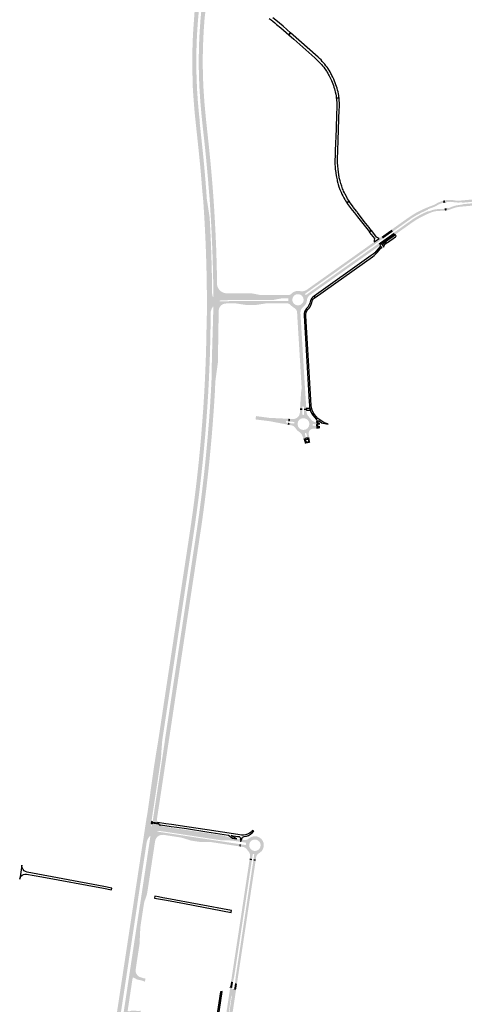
# Model space of a CAD drawing. Header units: metres. Extents: x 124582 to 143330, y 393481 to 406815.
# Tile 76 of 134: x 126009 to 126881, y 399050 to 400983. Entities that reach past the tile are written whole.
import ezdxf

# ---------------------------------------------------------------- set-up
doc = ezdxf.new("R2010")
doc.units = ezdxf.units.M
doc.header["$MEASUREMENT"] = 0
for name, color, linetype, lineweight in [('ir-ARC-asfalt-bestaande fietspaden-niet te inspecteren', 21, 'Continuous', 0), ('ir-ARC-asfalt-bestaande wegen-niet te inspecteren', 151, 'Continuous', 0), ('ir-ARC-asfalt-hoofdwegen-te inspecteren', 5, 'Continuous', 0)]:
    doc.layers.add(name, color=color, linetype=linetype, lineweight=lineweight)

msp = doc.modelspace()

# ---------------------------------------------------------------- hatches: boundary and pattern name
at = {"layer": 'ir-ARC-asfalt-hoofdwegen-te inspecteren', "linetype": 'Continuous', "lineweight": 13}
for points in [[(126369.66, 400619.523), (126368.791, 400630.706), (126366.958, 400650.111), (126365.304, 400670.904), (126363.334, 400693.618), (126361.234, 400714.896), (126359.083, 400735.768), (126356.888, 400756.529), (126354.418, 400779.353), (126352.036, 400803.009), (126350.384, 400823.705), (126348.759, 400846.271), (126347.698, 400885.137), (126347.652, 400903.423), (126347.921, 400924.43), (126348.602, 400945.585), (126349.563, 400963.247), (126351.101, 400984.676), (126352.752, 401007.341), (126352.794, 401008.544), (126353.134, 401011.439), (126361.623, 401010.413), (126361.282, 401007.472), (126360.661, 401002.119), (126358.993, 400984.193), (126357.433, 400963.104), (126356.485, 400945.082), (126355.762, 400924.157), (126355.498, 400903.61), (126355.599, 400885.261), (126356.135, 400864.714), (126357.145, 400843.615), (126358.361, 400824.993), (126360.172, 400804.01), (126362.28, 400783.118), (126362.538, 400780.443), (126362.175, 400780.392), (126366.742, 400737.996), (126369.115, 400715.081), (126370.94, 400695.92), (126373.144, 400670.599), (126374.672, 400652.058), (126376.104, 400631.142), (126377.797, 400620.057)], [(126382.304, 400620.353), (126381.567, 400631.876), (126380.273, 400646.319), (126378.25, 400671.579), (126374.836, 400709.372), (126373.039, 400727.436), (126370.862, 400747.692), (126368.916, 400765.366), (126366.959, 400783.524), (126365.051, 400803.098), (126363.399, 400822.128), (126361.58, 400850.043), (126360.853, 400868.334), (126360.355, 400888.227), (126360.293, 400906.969), (126360.662, 400927.361), (126361.299, 400945.295), (126362.468, 400965.6), (126363.771, 400983.951), (126365.924, 401006.886), (126366.278, 401009.85), (126374.468, 401008.86), (126374.126, 401005.85), (126374.005, 401004.641), (126371.686, 400984.774), (126370.275, 400964.735), (126369.284, 400947.434), (126368.976, 400939.108), (126368.51, 400926.535), (126368.358, 400918.803), (126368.137, 400907.579), (126368.233, 400888.461), (126368.657, 400868.802), (126369.525, 400848.749), (126371.247, 400822.45), (126372.723, 400805.825), (126374.764, 400784.857), (126378.683, 400748.351), (126380.745, 400728.944), (126382.608, 400710.403), (126384.337, 400691.608), (126386.079, 400672.042), (126387.969, 400648.552), (126389.282, 400630.563), (126389.919, 400620.853)], [(126876.851, 400623.59), (126876.742, 400624.382), (126875.35, 400624.261), (126869.15, 400623.929), (126862.952, 400624.311), (126860.305, 400624.708), (126854.142, 400625.346), (126847.947, 400625.239), (126847.121, 400625.135), (126847.225, 400624.345), (126843.715, 400623.728), (126842.892, 400628.156), (126843.415, 400628.27), (126844.379, 400628.464), (126845.381, 400628.636), (126846.508, 400628.807), (126850.834, 400629.057), (126854.842, 400629.006), (126857.837, 400628.854), (126860.804, 400628.42), (126862.794, 400628.088), (126864.018, 400627.912), (126865.252, 400627.786), (126870.272, 400627.667), (126875.285, 400627.955), (126878.456, 400628.252), (126881.043, 400628.476), (127000, 400639.742), (127072.275, 400646.562), (127074.114, 400646.81), (127075.033, 400646.936), (127075.429, 400642.346), (127073.246, 400642.13), (127000, 400635.233), (126886.848, 400624.509), (126884.868, 400624.34)], [(126846.546, 400608.634), (126845.741, 400613.057), (126847.691, 400613.438), (126849.256, 400613.816), (126849.495, 400613.033), (126851.591, 400613.608), (126854.278, 400614.648), (126858.837, 400616.461), (126864.074, 400618.064), (126868.728, 400618.862), (126873.414, 400619.442), (126877.212, 400619.805), (126877.132, 400620.596), (126885.153, 400621.362), (126886.781, 400621.495), (127000, 400632.239), (127073.493, 400639.167), (127075.685, 400639.378), (127076.07, 400634.914), (127075.09, 400634.815), (127072.755, 400634.583), (126883.744, 400616.715), (126872.071, 400615.603), (126869.086, 400615.241), (126863.444, 400614.1), (126857.999, 400612.232), (126854.274, 400610.721), (126853.345, 400610.372), (126852.409, 400610.046), (126851.223, 400609.675), (126850.091, 400609.394), (126847.048, 400608.717)], [(126376.171, 400447.655), (126376.149, 400451.405), (126375.512, 400489.464), (126375.013, 400508.383), (126374.422, 400526.467), (126373.694, 400545.375), (126372.815, 400564.346), (126371.854, 400583.392), (126370.754, 400602.366), (126369.66, 400619.523), (126377.797, 400620.057), (126381.096, 400598.464), (126381.577, 400594.984), (126381.824, 400591.479), (126383.039, 400568.184), (126384.118, 400544.902), (126384.988, 400520.708), (126385.728, 400496.182), (126386.223, 400471.603), (126386.54, 400447.699)], [(126388.881, 400447.709), (126388.587, 400471.668), (126388.056, 400495.391), (126387.305, 400521.165), (126386.402, 400544.691), (126385.299, 400569.302), (126384.149, 400591.487), (126382.304, 400620.353), (126389.919, 400620.853), (126390.723, 400608.611), (126392.048, 400585.585), (126393.305, 400561.407), (126394.361, 400538.045), (126395.132, 400514.24), (126395.763, 400490.386), (126396.103, 400466.191), (126395.85, 400466.153), (126396.065, 400462.808), (126397.033, 400447.744)], [(126741.094, 400567.139), (126738.489, 400570.799), (126738.586, 400570.868), (126770.523, 400593.612), (126772.281, 400594.797), (126778.759, 400599.028), (126785.351, 400603.079), (126792.572, 400607.022), (126799.959, 400610.645), (126810.469, 400615.098), (126818.269, 400617.995), (126821.076, 400619.078), (126823.812, 400620.357), (126826.419, 400621.88), (126827.274, 400622.419), (126828.57, 400623.166), (126829.899, 400623.848), (126832.155, 400624.845), (126837.539, 400626.902), (126838.979, 400627.303), (126839.459, 400627.408), (126840.096, 400623.773), (126839.132, 400623.515), (126833.929, 400621.601), (126828.969, 400619.126), (126827.003, 400617.889), (126824.082, 400616.336), (126821.033, 400615.054), (126816.171, 400613.274), (126809.911, 400610.887), (126810.205, 400610.162), (126807.636, 400609.11), (126797.116, 400604.175), (126786.847, 400598.737), (126782.676, 400596.274), (126778.612, 400593.639), (126776.061, 400591.949), (126773.557, 400590.19), (126741.146, 400567.176)], [(126745.442, 400561.027), (126742.84, 400564.684), (126742.877, 400564.71), (126775.679, 400588.04), (126780.423, 400591.363), (126785.35, 400594.407), (126794.12, 400599.438), (126803.171, 400603.945), (126809.8, 400606.832), (126810.729, 400607.199), (126811.031, 400606.439), (126813.054, 400607.247), (126818.394, 400609.151), (126823.902, 400610.493), (126829.519, 400611.258), (126835.185, 400611.439), (126837.213, 400611.39), (126839.798, 400611.412), (126842.371, 400611.672), (126843.043, 400608.055), (126842.559, 400607.975), (126839.586, 400607.684), (126835.583, 400607.726), (126829.102, 400607.522), (126826.108, 400607.111), (126823.155, 400606.571), (126820.218, 400605.817), (126818.068, 400605.151), (126815.942, 400604.422), (126811.285, 400602.535), (126804.65, 400599.644), (126797.718, 400596.192), (126790.93, 400592.464), (126785.668, 400589.316), (126780.549, 400585.939), (126745.508, 400561.074)], [(126840.262, 400622.972), (126840.096, 400623.773), (126839.459, 400627.408), (126842.892, 400628.156), (126843.715, 400623.728)], [(126843.043, 400608.055), (126842.371, 400611.672), (126842.253, 400612.48), (126845.741, 400613.057), (126846.546, 400608.634)], [(126721.539, 400553.24), (126718.926, 400556.914), (126720.544, 400558.063), (126736.347, 400569.279), (126738.489, 400570.799), (126741.094, 400567.139), (126739.117, 400565.733), (126723.295, 400554.488)], [(126573.34, 400448.067), (126570.667, 400451.792), (126571.471, 400452.24), (126638.785, 400500), (126668.146, 400520.835), (126702.208, 400545.081), (126704.254, 400546.537), (126713.845, 400553.323), (126718.926, 400556.914), (126721.539, 400553.24), (126714.8, 400548.449), (126713.139, 400547.279), (126713.003, 400547.183), (126711.318, 400545.997), (126646.511, 400500)], [(126725.872, 400547.146), (126723.254, 400550.828), (126725.104, 400552.137), (126740.97, 400563.361), (126742.84, 400564.684), (126745.442, 400561.027), (126743.738, 400559.818), (126727.86, 400548.556)], [(126577.544, 400441.789), (126574.966, 400445.529), (126651.674, 400500), (126711.39, 400542.405), (126713.025, 400543.566), (126715.869, 400540.055), (126659.492, 400500), (126578.786, 400442.692), (126578.15, 400442.255)], [(126715.869, 400540.055), (126713.025, 400543.566), (126714.71, 400544.771), (126714.851, 400544.871), (126716.511, 400546.058), (126719.172, 400542.391)], [(126399.386, 400411.1), (126397.033, 400447.744), (126396.065, 400462.808), (126396.983, 400459.099), (126398.584, 400455.63), (126400.812, 400452.526), (126403.587, 400449.898), (126406.807, 400447.842), (126410.358, 400446.432), (126414.112, 400445.717), (126415.064, 400445.651), (126415.924, 400445.63), (126416.784, 400445.646), (126434.797, 400445.727), (126453.693, 400445.776), (126463.271, 400445.687), (126464.268, 400445.605), (126465.258, 400445.484), (126468.717, 400444.814), (126473.709, 400443.848), (126480.946, 400442.492), (126481.731, 400442.374), (126482.519, 400442.32), (126493.997, 400442.383), (126530.019, 400442.478), (126530.019, 400436.02), (126525.123, 400435.991), (126521.996, 400435.653), (126506.757, 400432.78), (126475.51, 400432.63), (126410.263, 400432.281), (126406.941, 400432.263), (126404.182, 400432.013), (126401.5, 400431.32), (126401.169, 400430.967), (126401.257, 400430.491), (126401.694, 400430.281), (126410.271, 400430.315), (126475.138, 400430.568), (126530.019, 400430.761), (126530.019, 400426.253), (126514.277, 400426.173), (126504.123, 400426.141), (126493.898, 400426.108), (126493.112, 400426.07), (126483.649, 400424.633), (126473.598, 400423.118), (126472.604, 400423.024), (126471.612, 400422.975), (126453.732, 400422.98), (126452.624, 400423.031), (126451.625, 400423.12), (126433.867, 400425.817), (126433.079, 400425.902), (126432.292, 400425.923), (126417.893, 400425.869), (126415.948, 400425.838), (126414.308, 400425.811), (126410.997, 400425.49), (126407.843, 400424.432), (126405.008, 400422.69), (126402.639, 400420.354), (126400.857, 400417.545), (126399.754, 400414.406)], [(126385.254, 400273.37), (126386.163, 400321.117), (126389.012, 400419.227), (126388.865, 400419.61), (126388.47, 400419.721), (126387.784, 400419.37), (126385.602, 400415.409), (126384.125, 400411.134), (126383.588, 400407.739), (126376.234, 400407.796), (126376.256, 400414.454), (126376.259, 400432.507), (126376.235, 400436.598), (126376.183, 400445.581), (126376.171, 400447.655), (126386.54, 400447.699), (126386.554, 400446.653), (126386.64, 400444.031), (126387.102, 400441.449), (126387.93, 400438.96), (126388.194, 400438.694), (126388.568, 400438.657), (126388.879, 400438.867), (126388.985, 400439.228), (126388.881, 400447.709), (126397.033, 400447.744), (126399.386, 400411.1), (126397.831, 400310.042), (126392.906, 400273.39)], [(126362.338, 400063.259), (126354.625, 400064.147), (126357.52, 400089.389), (126360.331, 400115.459), (126362.817, 400141.351), (126364.994, 400165.361), (126367.509, 400197.388), (126369.301, 400221.431), (126371.029, 400250.355), (126372.293, 400273.508), (126373.596, 400303.469), (126374.316, 400323.171), (126375.092, 400352.433), (126375.581, 400379.416), (126375.96, 400401.969), (126376.214, 400402.02), (126376.234, 400407.796), (126383.588, 400407.739), (126383.424, 400404.944), (126383.507, 400402.146), (126383.599, 400402.144), (126383.415, 400379.641), (126382.904, 400352.327), (126382.113, 400323.403), (126381.307, 400302.381), (126380.04, 400273.424), (126378.839, 400249.721), (126377.007, 400221.207), (126375.274, 400196.388), (126372.847, 400165.834), (126370.508, 400140.195), (126368.033, 400114.669), (126365.208, 400088.121)], [(126571.188, 400219.544), (126566.471, 400219.636), (126566.454, 400221.641), (126566.424, 400222.628), (126566.142, 400223.343), (126565.441, 400223.658), (126564.437, 400223.69), (126563.729, 400223.404), (126563.422, 400222.706), (126563.411, 400221.69), (126563.427, 400219.677), (126559.028, 400219.761), (126559.834, 400233.509), (126560.862, 400249.716), (126561.18, 400252.92), (126561.789, 400257.102), (126561.979, 400259.121), (126562.066, 400261.148), (126561.739, 400265.876), (126561.353, 400271.997), (126560.107, 400291.779), (126559.484, 400304.002), (126558.429, 400320.273), (126554.064, 400392.194), (126553.489, 400401.614), (126553.275, 400406.145), (126559.732, 400406.535), (126567.829, 400272.476), (126568.203, 400266.284), (126569.113, 400252.465), (126570.371, 400232.041)], [(126375.086, 400061.828), (126367.407, 400062.712), (126370.365, 400087.981), (126373.18, 400114.444), (126375.652, 400139.717), (126377.959, 400165.502), (126380.381, 400195.422), (126382.237, 400220.87), (126383.958, 400249.128), (126385.254, 400273.37), (126385.373, 400273.367), (126392.636, 400273.466), (126392.906, 400273.39), (126391.721, 400247.917), (126389.929, 400220.22), (126388.083, 400194.841), (126385.753, 400165.318), (126383.278, 400138.32), (126380.967, 400114.371), (126377.991, 400086.737), (126375.191, 400062.671)], [(126534.839, 400187.932), (126531.194, 400188.673), (126509.28, 400192.814), (126501.97, 400194.248), (126499.99, 400194.601), (126481.198, 400196.978), (126475.073, 400197.768), (126473.783, 400197.934), (126473.24, 400198.006), (126472.093, 400198.157), (126471.598, 400198.222), (126472.538, 400204.769), (126498.621, 400201.278), (126499.404, 400201.214), (126510.289, 400200.721), (126534.334, 400199.559), (126536.331, 400199.462), (126535.692, 400194.637), (126533.692, 400194.902), (126532.703, 400195.029), (126531.973, 400194.822), (126531.592, 400194.166), (126531.46, 400193.132), (126531.685, 400192.41), (126532.336, 400192.026), (126533.327, 400191.916), (126535.331, 400191.652)], [(126593.724, 400180.322), (126593.925, 400185.305), (126595.954, 400185.161), (126596.91, 400185.077), (126597.629, 400185.319), (126597.983, 400185.991), (126597.779, 400180.5)], [(126598.039, 400187.04), (126597.777, 400187.747), (126597.096, 400188.071), (126596.107, 400188.16), (126594.121, 400188.304), (126594.447, 400192.06), (126598.262, 400191.51)], [(126568.625, 400150.479), (126566.463, 400157.529), (126570.984, 400158.592), (126571.443, 400156.535), (126571.668, 400155.55), (126572.094, 400154.94), (126572.824, 400154.794), (126573.869, 400155.059), (126574.482, 400155.505), (126574.611, 400156.253), (126574.369, 400157.227), (126573.913, 400159.281), (126577.533, 400160.104), (126578.396, 400155.201), (126578.83, 400152.611)], [(126279.57, 399406.892), (126269.865, 399408.426), (126270.11, 399410.004), (126291.002, 399548.28), (126293.861, 399567.154), (126293.699, 399567.18), (126296.564, 399586.022), (126306.074, 399649.015), (126306.668, 399652.931), (126306.683, 399653.03), (126308.838, 399667.237), (126316.646, 399718.33), (126320.556, 399744.349), (126328.842, 399798.709), (126341.915, 399884.96), (126347.871, 399924.53), (126353.282, 399959.93), (126357.829, 399990.064), (126361.171, 400013.803), (126364.322, 400037.875), (126367.407, 400062.712), (126375.086, 400061.828), (126371.995, 400036.99), (126368.895, 400013.208), (126365.235, 399987.425), (126360.949, 399959.247), (126355.621, 399923.874), (126349.501, 399883.525), (126345.75, 399858.978), (126340.485, 399824.032), (126332.179, 399769.496), (126320.274, 399690.665), (126316.376, 399665.179), (126314.314, 399651.556), (126314.299, 399651.457), (126313.707, 399647.545), (126313.113, 399643.62), (126308.232, 399611.211), (126304.343, 399585.077), (126301.283, 399565.425), (126283.335, 399446.45), (126278.741, 399416.761), (126278.518, 399416.766), (126278.26, 399414.971), (126278.23, 399411.795), (126278.92, 399408.695)], [(126288.696, 399568.194), (126281.051, 399569.25), (126299.727, 399693.107), (126303.929, 399720.402), (126307.85, 399746.666), (126311.948, 399773.59), (126316.059, 399800.688), (126320.368, 399829.194), (126324.228, 399854.576), (126328.972, 399885.774), (126332.122, 399906.307), (126340.468, 399961.331), (126345.121, 399992.42), (126348.368, 400015.69), (126351.641, 400040.312), (126354.625, 400064.147), (126362.338, 400063.259), (126359.322, 400038.969), (126356.097, 400014.658), (126352.786, 399991.038), (126348.167, 399960.242), (126342.875, 399925.334), (126331.92, 399853.409), (126327.954, 399827.368), (126323.796, 399799.859), (126319.554, 399771.955), (126315.486, 399744.891), (126311.525, 399718.81), (126307.36, 399691.657), (126303.905, 399668.386)], [(126267, 399405.258), (126256.56, 399406.881), (126257.35, 399412.038), (126260.001, 399427.823), (126272.223, 399514.19), (126276.773, 399543.378), (126281.051, 399569.25), (126288.696, 399568.194), (126287.194, 399548.857), (126286, 399530.904), (126279.706, 399489.064), (126267.513, 399408.777)], [(126202.255, 398911.931), (126194.597, 398913.091), (126194.482, 398913.111), (126209.202, 399009.739), (126211.46, 399024.158), (126211.716, 399025.791), (126212.407, 399030.203), (126245.117, 399246.335), (126245.272, 399246.325), (126245.58, 399248.342), (126264.038, 399370.467), (126264.786, 399375.413), (126265.297, 399378.763), (126265.534, 399380.267), (126265.226, 399380.802), (126264.618, 399380.699), (126261.198, 399375.996), (126260.295, 399374.233), (126259.566, 399372.626), (126259.002, 399371.158), (126258.474, 399369.408), (126258.089, 399367.622), (126257.535, 399363.968), (126250.267, 399365.062), (126250.312, 399365.285), (126251.042, 399370.029), (126252.124, 399377.489), (126252.51, 399379.854), (126253.273, 399384.923), (126254.388, 399392.403), (126255.27, 399398.321), (126256.56, 399406.881), (126267, 399405.258), (126266.939, 399404.838), (126266.824, 399402.415), (126267.194, 399399.774), (126267.362, 399399.502), (126267.648, 399399.361), (126268.216, 399399.33), (126268.572, 399399.774), (126269.263, 399404.424), (126269.338, 399404.924), (126279.737, 399403.265), (126274.711, 399370.293), (126273.835, 399364.713), (126260.33, 399275.69), (126259.32, 399269.483), (126258.993, 399267.809), (126258.398, 399265.301), (126257.732, 399262.977), (126256.557, 399259.388), (126255.639, 399256.777), (126253.945, 399252.328), (126253.429, 399250.378), (126253.02, 399248.403), (126252.875, 399247.456), (126252.631, 399245.854), (126252.551, 399245.457), (126252.166, 399243.327), (126249.1, 399223.497), (126245.734, 399201.189), (126245.527, 399199.66), (126245.511, 399195.472), (126245.376, 399193.212), (126244.327, 399171.154), (126244.086, 399167.79), (126243.852, 399166.121), (126238.556, 399131.64), (126236.945, 399120.545), (126236.428, 399117.41), (126236.607, 399114.237), (126237.474, 399111.18), (126238.988, 399108.386), (126241.075, 399105.989), (126243.635, 399104.106), (126246.604, 399103.128), (126250.154, 399101.805), (126251.504, 399101.352), (126252.492, 399101.129), (126255.978, 399100.667), (126254.518, 399094.344), (126251.64, 399095.761), (126248.618, 399096.842), (126245.494, 399097.571), (126241.56, 399098.288), (126238.351, 399099.355), (126235.393, 399100.992), (126234.21, 399101.772), (126232.514, 399102.356), (126230.731, 399102.154), (126229.118, 399092.07), (126225.944, 399070.862), (126220.932, 399037.697), (126221.057, 399037.043), (126222.462, 399036.638), (126223.565, 399036.374), (126224.647, 399036.304), (126225.675, 399036.649), (126227.577, 399037.465), (126229.595, 399037.926), (126233.268, 399037.853), (126236.914, 399037.403), (126238.743, 399037.118), (126240.997, 399036.857), (126241.901, 399036.823), (126244.792, 399037.323), (126246.169, 399037.725), (126246.574, 399037.832), (126245.628, 399031.351), (126243.005, 399031.695), (126239.106, 399031.905), (126235.955, 399031.658), (126231.698, 399030.753), (126229.847, 399030.009), (126227.364, 399028.616), (126225.207, 399026.757), (126223.462, 399024.506), (126222.2, 399021.953), (126221.47, 399019.201), (126217.78, 398995.053), (126214.437, 398972.775), (126211.459, 398953.612), (126210.241, 398946.919), (126209.397, 398943.064), (126207.993, 398937.144), (126204.118, 398920.447), (126202.631, 398914.179)], [(126283.175, 399402.717), (126279.737, 399403.265), (126269.338, 399404.924), (126269.865, 399408.426), (126279.57, 399406.892), (126281.199, 399404.655)], [(126439.855, 399360.112), (126439.407, 399360.183), (126434.238, 399360.984), (126384.938, 399368.438), (126374.865, 399368.46), (126364.984, 399368.468), (126363.479, 399368.677), (126345.164, 399371.473), (126333.181, 399375.186), (126325.984, 399377.404), (126313.256, 399379.329), (126304.889, 399380.623), (126303.864, 399380.781), (126291.699, 399382.65), (126291.146, 399382.728), (126290.591, 399382.786), (126287.237, 399382.697), (126286.139, 399382.496), (126285.06, 399382.219), (126284.002, 399381.867), (126282.972, 399381.442), (126281.357, 399380.528), (126279.868, 399379.42), (126278.785, 399378.447), (126277.807, 399377.368), (126276.696, 399375.798), (126275.852, 399374.069), (126275.16, 399372.218), (126274.711, 399370.293), (126279.737, 399403.265), (126283.175, 399402.717), (126284.029, 399402.053), (126284.922, 399401.447), (126287.84, 399399.955), (126291.004, 399399.102), (126305.936, 399396.869), (126335.712, 399392.331), (126396.554, 399383.05), (126408.219, 399381.301), (126425.797, 399375.965), (126434.861, 399374.594), (126441.432, 399373.601), (126441.846, 399373.536), (126441.2, 399369.181), (126425.369, 399371.5), (126424.347, 399371.609), (126423.537, 399371.634), (126406.139, 399371.782), (126334.292, 399382.713), (126304.693, 399387.216), (126287.206, 399389.876), (126285.911, 399390.05), (126284.614, 399390.167), (126282.059, 399390.23), (126279.508, 399390.073), (126279.181, 399389.754), (126279.219, 399389.299), (126279.594, 399389.039), (126284.332, 399388.317), (126304.44, 399385.254), (126334.003, 399380.751), (126440.51, 399364.527)], [(126189.31, 398913.865), (126189.185, 398913.893), (126181.55, 398915.049), (126183.91, 398930), (126188.715, 398961.497), (126191.653, 398980.763), (126194.588, 399000), (126197.301, 399017.32), (126198.638, 399026.125), (126198.668, 399026.319), (126250.119, 399365.072), (126250.267, 399365.062), (126257.535, 399363.968), (126239.818, 399247.21), (126239.97, 399247.179), (126206.298, 399025.162), (126206.267, 399024.954), (126204.874, 399015.773)], [(126448.418, 399227.318), (126443.975, 399228.167), (126451.762, 399279.794), (126458.95, 399327.185), (126459.874, 399333.23), (126459.957, 399333.759), (126464.397, 399333.014), (126450.184, 399239)], [(126455.781, 399225.91), (126451.348, 399226.757), (126453.162, 399238.876), (126467.377, 399332.57), (126471.818, 399331.879), (126471.758, 399331.473), (126461.36, 399262.834), (126459.019, 399247.483)], [(126427.496, 399093.857), (126423.685, 399094.434), (126424.687, 399101.218), (126431.538, 399146.228), (126434.141, 399163.518), (126436.204, 399176.853), (126438.059, 399189.22), (126442.827, 399220.532), (126443.975, 399228.167), (126448.418, 399227.318), (126446.952, 399217.62), (126430.452, 399108.81), (126429.895, 399105.164), (126428.87, 399100.245), (126427.724, 399095.367)], [(126435.251, 399090.628), (126431.421, 399091.209), (126431.981, 399095.06), (126432.334, 399100.025), (126432.758, 399104.061), (126433.443, 399108.555), (126449.904, 399217.109), (126451.348, 399226.757), (126455.781, 399225.91), (126454.279, 399215.958), (126447.725, 399172.985), (126445.409, 399157.661), (126440.751, 399127.044), (126436.137, 399096.412)], [(126422.118, 398849.299), (126419.733, 398855.891), (126417.546, 398862.551), (126415.534, 398869.27), (126413.683, 398876.035), (126412.216, 398881.905), (126410.595, 398889.14), (126409.171, 398896.753), (126407.856, 398904.386), (126406.712, 398912.547), (126405.801, 398920.737), (126405.167, 398928.973), (126404.774, 398937.224), (126404.621, 398944.961), (126404.678, 398952.7), (126404.915, 398960.443), (126405.368, 398968.177), (126406.153, 398976.401), (126406.94, 398983.356), (126408.451, 398993.553), (126409.541, 399000.903), (126418.339, 399059.207), (126419.115, 399064.151), (126421.935, 399082.751), (126425.741, 399082.173), (126425.424, 399080.006), (126426.054, 399079.923), (126424.162, 399067.427), (126415.667, 399011.313), (126413.952, 399000), (126412.854, 398992.759), (126411.915, 398986.568), (126410.903, 398978.895), (126410.11, 398971.196), (126409.303, 398957.556), (126409.13, 398943.894), (126409.59, 398930.238), (126410.81, 398916.367), (126412.696, 398902.572), (126415.245, 398888.883), (126415.273, 398888.745), (126418.32, 398875.96), (126422.003, 398863.343), (126426.313, 398850.927)], [(126425.741, 399082.173), (126421.935, 399082.751), (126420.331, 399082.995), (126421.268, 399084.199), (126421.993, 399085.542), (126426.14, 399084.902)], [(126426.14, 399084.902), (126421.993, 399085.542), (126422.369, 399086.564), (126422.805, 399088.492), (126426.593, 399087.89)], [(126426.593, 399087.89), (126422.805, 399088.492), (126423.024, 399089.963), (126423.685, 399094.434), (126427.496, 399093.857), (126426.798, 399089.237)], [(126433.447, 399078.699), (126427.819, 399079.547), (126427.838, 399079.689), (126427.903, 399079.68), (126428.909, 399079.941), (126429.668, 399080.651), (126429.994, 399081.638), (126430.405, 399084.305), (126434.22, 399083.743)], [(126434.665, 399086.731), (126430.846, 399087.28), (126431.042, 399088.604), (126431.421, 399091.209), (126435.251, 399090.628), (126434.874, 399088.166)], [(126429.117, 398852.015), (126424.889, 398864.261), (126421.257, 398876.697), (126418.229, 398889.294), (126415.7, 398902.847), (126413.819, 398916.506), (126412.589, 398930.238), (126412.141, 398943.818), (126412.309, 398957.404), (126413.093, 398970.968), (126413.897, 398978.667), (126414.911, 398986.341), (126415.802, 398992.227), (126416.503, 398996.855), (126418.685, 399010.901), (126418.824, 399014.089), (126418.583, 399017.072), (126418.457, 399018.102), (126418.378, 399020.021), (126418.503, 399021.937), (126419.283, 399027.767), (126425.121, 399066.773), (126425.039, 399067.146), (126424.706, 399067.333), (126424.162, 399067.427), (126426.054, 399079.923), (126427.838, 399079.689), (126427.819, 399079.547), (126433.447, 399078.699), (126433.201, 399077.106), (126428.219, 399044.016), (126425.874, 399028.658), (126423.736, 399014.353), (126421.032, 398996.74), (126420.225, 398991.43), (126419.385, 398985.903), (126419.089, 398983.67), (126418.184, 398975.971), (126417.407, 398968.258), (126416.926, 398960.533), (126416.666, 398952.798), (126416.603, 398945.059), (126416.756, 398937.322), (126417.135, 398929.567), (126417.744, 398921.826), (126418.596, 398914.119), (126419.669, 398906.439), (126420.988, 398898.821), (126422.419, 398891.224), (126423.901, 398884.531), (126425.263, 398879.075), (126427.179, 398872.094), (126429.276, 398865.165), (126433.303, 398853.64)]]:
    msp.add_hatch(color=5, dxfattribs=at).paths.add_polyline_path(points)
h = msp.add_hatch(color=5, dxfattribs=at)
h.paths.add_polyline_path([(126553.275, 400406.145), (126553.195, 400408.653), (126552.587, 400411.087), (126551.478, 400413.338), (126549.919, 400415.304), (126547.979, 400416.895), (126545.712, 400418.234), (126543.593, 400419.797), (126541.375, 400421.958), (126539.455, 400423.743), (126537.206, 400425.091), (126534.727, 400425.944), (126532.125, 400426.264), (126530.019, 400426.253), (126530.019, 400430.761), (126531.726, 400430.767), (126535.223, 400430.779), (126535.94, 400431.098), (126536.219, 400431.831), (126536.181, 400435.105), (126535.849, 400435.792), (126535.132, 400436.05), (126531.726, 400436.03), (126530.019, 400436.02), (126530.019, 400442.478), (126531.762, 400442.483), (126533.664, 400442.471), (126536.455, 400442.487), (126538.195, 400442.702), (126539.85, 400443.282), (126541.343, 400444.202), (126543.741, 400446.542), (126546.53, 400448.397), (126549.614, 400449.705), (126552.829, 400450.437), (126556.125, 400450.53), (126559.377, 400449.981), (126562.273, 400449.738), (126565.17, 400449.965), (126567.992, 400450.656), (126570.667, 400451.792), (126573.34, 400448.067), (126572.944, 400447.786), (126569.532, 400445.364), (126568.97, 400444.627), (126568.947, 400443.701), (126569.47, 400442.936), (126570.341, 400442.622), (126571.232, 400442.878), (126574.61, 400445.276), (126574.966, 400445.529), (126577.544, 400441.789), (126575.38, 400439.599), (126573.738, 400436.995), (126572.694, 400434.098), (126572.297, 400431.045), (126571.687, 400428.211), (126570.625, 400425.514), (126569.14, 400423.025), (126567.271, 400420.809), (126565.176, 400419.072), (126562.82, 400416.784), (126561.059, 400414.012), (126559.988, 400410.907), (126559.665, 400407.639), (126559.732, 400406.535)])
h.paths.add_polyline_path([(126555.491, 400422.105), (126553.399, 400422.182), (126551.358, 400422.655), (126549.445, 400423.507), (126547.727, 400424.706), (126546.269, 400426.209), (126545.121, 400427.962), (126544.328, 400429.9), (126543.916, 400431.954), (126543.901, 400434.047), (126544.284, 400436.106), (126545.05, 400438.056), (126546.172, 400439.824), (126547.609, 400441.348), (126549.309, 400442.571), (126551.211, 400443.45), (126553.244, 400443.952), (126555.335, 400444.059), (126557.409, 400443.768), (126559.39, 400443.088), (126561.206, 400442.045), (126562.792, 400440.677), (126564.089, 400439.032), (126565.051, 400437.172), (126565.642, 400435.162), (126565.842, 400433.074), (126565.671, 400431.147), (126565.108, 400429.13), (126564.173, 400427.255), (126562.899, 400425.593), (126561.333, 400424.202), (126559.532, 400423.133), (126557.56, 400422.426)], flags=16)
h = msp.add_hatch(color=5, dxfattribs=at)
h.paths.add_polyline_path([(126565.578, 400160.415), (126565.153, 400161.821), (126564.015, 400164.981), (126562.617, 400168.036), (126561.206, 400170.338), (126559.296, 400172.247), (126555.066, 400175.36), (126553.079, 400177.151), (126551.38, 400179.217), (126550.543, 400180.437), (126549.641, 400181.618), (126548.684, 400182.747), (126547.667, 400183.83), (126545.67, 400185.336), (126543.339, 400186.244), (126538.983, 400187.129), (126537.867, 400187.356), (126538.305, 400191.258), (126546.803, 400190.136), (126547.543, 400190.334), (126547.934, 400190.993), (126548.069, 400191.989), (126547.884, 400192.745), (126547.205, 400193.124), (126538.666, 400194.244), (126539.32, 400199.315), (126546.391, 400199.051), (126548.791, 400199.423), (126551.08, 400200.238), (126553.176, 400201.466), (126554.6, 400202.655), (126555.84, 400204.036), (126557.154, 400206.11), (126558.053, 400208.395), (126558.504, 400210.809), (126558.854, 400216.784), (126563.452, 400216.676), (126563.575, 400208.154), (126563.893, 400207.445), (126564.617, 400207.164), (126565.633, 400207.16), (126566.338, 400207.474), (126566.611, 400208.196), (126566.497, 400216.635), (126571.385, 400216.522), (126571.56, 400213.845), (126571.963, 400210.653), (126573.044, 400207.623), (126574.751, 400204.896), (126575.19, 400204.366), (126575.656, 400203.853), (126578.575, 400200.773), (126581.308, 400197.286), (126581.722, 400196.804), (126583.95, 400194.86), (126586.571, 400193.492), (126589.44, 400192.776), (126591.327, 400192.521), (126591.393, 400192.516), (126591.129, 400188.522), (126584.581, 400189.008), (126583.841, 400188.749), (126583.517, 400188.036), (126583.501, 400187.042), (126583.769, 400186.323), (126584.461, 400185.993), (126590.933, 400185.518), (126590.566, 400180.183), (126584.66, 400179.957), (126582.773, 400179.706), (126580.982, 400179.062), (126579.366, 400178.056), (126578.314, 400177.09), (126577.427, 400175.97), (126576.73, 400174.723), (126576.239, 400173.381), (126575.836, 400171.082), (126575.986, 400168.752), (126576.995, 400163.12), (126573.264, 400162.21), (126571.291, 400170.886), (126570.843, 400171.523), (126570.082, 400171.687), (126569.086, 400171.488), (126568.459, 400171.063), (126568.328, 400170.317), (126570.33, 400161.52)])
h.paths.add_polyline_path([(126564.849, 400177.716), (126562.428, 400178.061), (126560.187, 400179.039), (126558.14, 400180.437), (126556.441, 400182.241), (126555.17, 400184.369), (126554.489, 400186.761), (126554.264, 400189.239), (126554.504, 400191.715), (126555.2, 400194.103), (126556.44, 400196.211), (126558.115, 400197.992), (126560.144, 400199.358), (126562.425, 400200.24), (126565.002, 400200.597), (126567.598, 400200.41), (126570.097, 400199.687), (126572.392, 400198.46), (126574.201, 400196.907), (126575.621, 400194.991), (126576.58, 400192.808), (126577.031, 400190.466), (126577.004, 400187.952), (126576.448, 400185.5), (126575.388, 400183.219), (126573.873, 400181.213), (126571.961, 400179.613), (126569.748, 400178.465), (126567.34, 400177.823)], flags=16)
h = msp.add_hatch(color=5, dxfattribs=at)
h.paths.add_polyline_path([(126472.174, 399334.278), (126467.746, 399334.951), (126469.091, 399343.885), (126468.891, 399344.624), (126468.228, 399345.008), (126467.25, 399345.177), (126466.505, 399344.993), (126466.109, 399344.335), (126464.758, 399335.405), (126460.322, 399336.079), (126460.403, 399336.594), (126461.016, 399340.861), (126461.008, 399342.423), (126460.841, 399343.977), (126460.35, 399345.674), (126459.668, 399347.303), (126458.996, 399348.522), (126458.194, 399349.659), (126456.921, 399351.185), (126455.733, 399352.779), (126455.171, 399353.621), (126453.76, 399355.456), (126452.858, 399356.395), (126451.622, 399357.333), (126450.267, 399358.088), (126448.694, 399358.67), (126447.052, 399359.011), (126442.728, 399359.654), (126442.254, 399359.73), (126442.916, 399364.155), (126451.738, 399362.784), (126452.482, 399362.976), (126452.862, 399363.644), (126453.027, 399364.955), (126453.25, 399366.259), (126453.097, 399367.026), (126452.432, 399367.439), (126443.605, 399368.76), (126444.263, 399373.159), (126444.743, 399373.084), (126449.217, 399372.431), (126451.397, 399372.622), (126453.565, 399372.926), (126454.637, 399373.274), (126455.653, 399373.76), (126456.601, 399374.294), (126457.497, 399374.911), (126460.156, 399376.766), (126463.011, 399378.303), (126463.89, 399378.685), (126464.789, 399379.019), (126467.859, 399379.764), (126471.012, 399379.947), (126474.148, 399379.562), (126477.164, 399378.622), (126479.962, 399377.157), (126482.453, 399375.214), (126483.935, 399373.669), (126484.606, 399372.795), (126486.284, 399369.752), (126487.489, 399366.492), (126487.868, 399363.828), (126487.864, 399361.137), (126487.476, 399358.474), (126486.015, 399354.61), (126483.864, 399351.084), (126480.146, 399347.832), (126479.099, 399347.143), (126477.057, 399345.696), (126476.075, 399344.9), (126475.164, 399343.958), (126474.405, 399342.89), (126473.543, 399341.124), (126472.973, 399339.244), (126472.769, 399338.067), (126472.249, 399334.782)])
h.paths.add_polyline_path([(126471.03, 399351.28), (126468.926, 399351.361), (126466.874, 399351.837), (126464.948, 399352.693), (126463.219, 399353.895), (126461.747, 399355.403), (126460.586, 399357.161), (126459.777, 399359.106), (126459.35, 399361.169), (126459.319, 399363.275), (126459.686, 399365.349), (126460.438, 399367.317), (126461.547, 399369.108), (126462.975, 399370.658), (126464.669, 399371.911), (126465.301, 399372.264), (126467.256, 399373.049), (126469.323, 399373.452), (126471.429, 399373.458), (126473.499, 399373.066), (126475.458, 399372.29), (126477.236, 399371.159), (126478.768, 399369.714), (126480.001, 399368.005), (126480.888, 399366.094), (126481.4, 399364.051), (126481.517, 399361.948), (126481.236, 399359.86), (126480.565, 399357.863), (126479.53, 399356.028), (126478.168, 399354.421), (126476.527, 399353.1), (126475.098, 399352.302), (126473.113, 399351.597)], flags=16)

# ---------------------------------------------------------------- linework, layer by layer
at = {"layer": 'ir-ARC-asfalt-bestaande fietspaden-niet te inspecteren', "color": 11, "linetype": 'Continuous', "lineweight": 30, "flags": 128}
for points in [[(126745.922, 400560.354), (126744.246, 400559.168), (126728.355, 400547.914), (126726.34, 400546.487), (126728.084, 400544.035), (126730.188, 400545.532), (126746.069, 400556.834), (126747.634, 400557.948), (126745.922, 400560.354)], [(126586.526, 400440.039), (126588.687, 400437.434), (126700.898, 400517.138), (126704.401, 400519.902), (126707.637, 400522.974), (126710.579, 400526.329), (126717.486, 400534.377), (126718.391, 400534.893), (126719.432, 400534.84), (126720.28, 400534.234), (126716.168, 400539.653), (126716.391, 400538.506), (126715.87, 400537.46), (126708.158, 400528.623), (126705.293, 400525.372), (126702.136, 400522.405), (126698.714, 400519.748), (126586.526, 400440.039)], [(126723.502, 400536.497), (126723.29, 400536.855), (126723.17, 400537.253), (126723.135, 400537.731), (126723.207, 400538.204), (126723.413, 400538.642), (126724.113, 400539.636), (126724.475, 400540.319), (126724.895, 400541.461), (126725.136, 400541.833), (126725.365, 400542.078), (126728.084, 400544.035), (126726.34, 400546.487), (126724.701, 400545.326), (126723.26, 400543.886), (126722.199, 400542.146), (126721.372, 400541.508), (126720.328, 400541.445), (126719.431, 400541.981), (126723.502, 400536.497)], [(126600.338, 400191.211), (126613.944, 400188.731), (126612.57, 400189.192), (126612.595, 400189.295), (126609.033, 400190.631), (126605.64, 400192.353), (126599.633, 400196.159), (126593.854, 400200.304), (126590.353, 400203.73), (126587.321, 400207.577), (126584.809, 400211.782), (126582.856, 400216.274), (126581.497, 400220.98), (126580.754, 400225.822), (126570.208, 400401.66), (126570.34, 400405.002), (126571.115, 400408.257), (126572.503, 400411.3), (126574.453, 400414.018), (126576.659, 400416.606), (126578.547, 400419.507), (126580.12, 400422.591), (126581.359, 400425.823), (126582.724, 400430.105), (126583.599, 400432.37), (126584.926, 400434.404), (126586.647, 400436.117), (126588.687, 400437.434), (126586.526, 400440.039), (126584.258, 400438.382), (126582.316, 400436.354), (126580.757, 400434.018), (126579.631, 400431.445), (126578.145, 400426.738), (126577.11, 400423.891), (126575.726, 400421.196), (126574.016, 400418.696), (126571.693, 400415.977), (126569.514, 400412.945), (126567.949, 400409.556), (126567.054, 400405.931), (126566.861, 400402.203), (126576.999, 400232.963), (126577.375, 400225.906), (126577.514, 400224.241), (126577.731, 400222.581), (126577.942, 400221.161), (126578.047, 400220.134), (126578.484, 400218.272), (126579.023, 400216.436), (126579.566, 400215.253), (126579.612, 400215.153), (126581.625, 400210.705), (126584.097, 400206.494), (126587, 400202.567), (126590.301, 400198.969), (126591.124, 400198.142), (126591.551, 400197.487), (126591.659, 400196.712), (126591.393, 400192.516), (126594.447, 400192.06), (126594.583, 400194.266), (126594.776, 400194.807), (126595.224, 400195.166), (126595.789, 400195.342), (126596.353, 400195.162), (126599.734, 400192.998), (126600.063, 400192.74), (126600.256, 400192.37), (126600.338, 400191.211)], [(126579.566, 400215.253), (126579.023, 400216.436), (126578.484, 400218.272), (126578.047, 400220.134), (126577.942, 400221.161), (126577.682, 400220.303), (126577.036, 400219.682), (126576.169, 400219.455), (126571.188, 400219.544), (126571.385, 400216.522), (126577.737, 400216.428), (126578.815, 400216.095), (126579.566, 400215.253)], [(126590.933, 400185.518), (126593.925, 400185.305), (126594.121, 400188.304), (126591.129, 400188.522), (126590.933, 400185.518)], [(126573.264, 400162.21), (126570.33, 400161.52), (126570.984, 400158.592), (126573.913, 400159.281), (126573.264, 400162.21)], [(126266.939, 399404.838), (126267.164, 399405.129), (126267.528, 399405.176), (126268.822, 399405.006), (126269.16, 399404.804), (126269.263, 399404.424), (126269.338, 399404.924), (126269.865, 399408.426), (126267.513, 399408.777), (126267, 399405.258), (126266.939, 399404.838)], [(126444.341, 399382.212), (126436.805, 399383.341), (126376.924, 399392.309), (126336.613, 399398.44), (126306.724, 399402.98), (126295.956, 399404.613), (126295.92, 399404.39), (126279.57, 399406.892), (126281.199, 399404.655), (126283.175, 399402.717), (126284.029, 399402.053), (126284.922, 399401.447), (126284.743, 399401.844), (126284.92, 399402.241), (126285.336, 399402.372), (126306.258, 399399.369), (126317.484, 399397.758), (126336.095, 399394.928), (126375.887, 399388.877), (126418.505, 399382.26), (126426.139, 399376.785), (126426.211, 399376.274), (126425.797, 399375.965), (126434.861, 399374.594), (126434.38, 399374.709), (126433.59, 399375.015), (126428.777, 399377.946), (126423.55, 399381.403), (126423.631, 399381.518), (126436.345, 399379.726), (126439.321, 399379.306), (126440.248, 399379.07), (126441.023, 399378.51), (126441.73, 399377.219), (126442.061, 399375.785), (126441.954, 399374.029), (126441.784, 399373.705), (126441.432, 399373.601), (126441.846, 399373.536), (126444.263, 399373.159), (126444.743, 399373.084), (126444.425, 399373.284), (126444.336, 399373.649), (126444.516, 399375.07), (126445.229, 399376.607), (126446.34, 399377.885), (126447.763, 399378.805), (126449.386, 399379.292), (126453.683, 399380.169), (126457.795, 399381.697), (126461.622, 399383.839), (126465.074, 399386.545), (126468.069, 399389.749), (126465.891, 399391.277), (126462.91, 399388.295), (126459.484, 399385.838), (126455.704, 399383.969), (126452.018, 399382.818), (126448.202, 399382.227), (126444.341, 399382.212)], [(126023.516, 399309.761), (126020.595, 399310.708), (126017.994, 399312.34), (126015.871, 399314.559), (126014.355, 399317.23), (126013.538, 399320.19), (126013.47, 399323.26), (126011.33, 399309.6), (126009.19, 399295.94), (126010.047, 399298.822), (126011.604, 399301.394), (126013.76, 399303.49), (126016.385, 399304.959), (126019.299, 399305.709), (126022.307, 399305.69), (126052.84, 399300.52), (126173.308, 399277.764), (126189.422, 399274.709), (126190.118, 399278.192), (126173.83, 399281.246), (126023.516, 399309.761)]]:
    msp.add_lwpolyline(points, close=True, dxfattribs=at)
msp.add_lwpolyline([(126395.031, 399000), (126406.411, 399074.941, 0.05629131), (126403.186, 399074.538), (126399.879, 399052.764), (126392.738, 399005.757)], format="xyb", dxfattribs=at)
at = {"layer": 'ir-ARC-asfalt-bestaande wegen-niet te inspecteren', "color": 7, "linetype": 'Continuous', "lineweight": 30, "flags": 128}
msp.add_lwpolyline([(126498.187, 400985.401), (126502.104, 400982.768), (126505.874, 400979.93), (126509.486, 400976.893), (126512.931, 400973.668), (126521.35, 400966.59), (126537.035, 400953.031), (126540.385, 400956.906), (126525.7, 400969.87), (126511.62, 400981.87), (126505.457, 400986.793)], dxfattribs=at)
for points in [[(126613.898, 400886.649), (126613.77, 400886.833), (126611.818, 400889.653), (126609.641, 400892.587), (126607.367, 400895.448), (126605.021, 400898.248), (126602.623, 400901.005), (126600.025, 400903.79), (126597.324, 400906.476), (126594.552, 400909.089), (126540.385, 400956.906), (126537.035, 400953.031), (126546.934, 400944.474), (126558.75, 400934.26), (126587.946, 400907.894), (126590.717, 400905.45), (126593.411, 400902.922), (126596.036, 400900.322), (126598.562, 400897.625), (126600.89, 400894.955), (126603.167, 400892.241), (126603.738, 400891.523), (126605.374, 400889.469), (126607.487, 400886.625), (126608.153, 400885.665), (126609.506, 400883.714), (126610.824, 400881.676), (126611.43, 400880.738), (126613.273, 400877.713), (126615.054, 400874.65), (126616.028, 400872.875), (126616.948, 400871.071), (126618.713, 400867.426), (126620.411, 400863.75), (126622.013, 400860.031), (126623.25, 400856.935), (126624.389, 400853.802), (126625.403, 400850.625), (126626.322, 400847.42), (126627.238, 400843.954), (126627.828, 400841.473), (126628.824, 400836.961), (126629.462, 400833.433), (126630.067, 400829.148), (126635.355, 400829.698), (126635.256, 400830.568), (126634.77, 400833.925), (126634.132, 400837.542), (126633.382, 400841.138), (126632.528, 400844.71), (126631.578, 400848.258), (126630.525, 400851.777), (126629.363, 400855.261), (126628.115, 400858.715), (126626.802, 400862.145), (126626.008, 400864.086), (126625.162, 400866.006), (126623.392, 400869.808), (126621.569, 400873.587), (126620.617, 400875.456), (126619.611, 400877.297), (126617.778, 400880.457), (126615.879, 400883.579), (126613.898, 400886.649)], [(126655.179, 400626.423), (126653.787, 400628.68), (126652.102, 400631.527), (126650.467, 400634.403), (126647.323, 400640.225), (126645.837, 400643.181), (126644.451, 400646.186), (126643.41, 400648.667), (126642.458, 400651.184), (126640.678, 400656.261), (126638.993, 400661.37), (126637.461, 400666.527), (126636.37, 400670.657), (126635.878, 400672.735), (126635.442, 400674.826), (126635.063, 400676.928), (126634.743, 400679.04), (126634.2, 400683.277), (126633.555, 400689.55), (126633.062, 400695.837), (126632.69, 400702.132), (126632.45, 400708.434), (126633.71, 400744.87), (126634.65, 400767.81), (126635.87, 400806.87), (126636.078, 400810.256), (126636.188, 400813.646), (126636.198, 400817.038), (126636.11, 400820.429), (126635.924, 400823.816), (126635.64, 400827.197), (126635.355, 400829.698), (126630.067, 400829.148), (126630.304, 400827.301), (126630.624, 400824.223), (126630.851, 400821.136), (126630.989, 400818.044), (126631.043, 400814.949), (126631.014, 400811.854), (126630.918, 400809.237), (126630.655, 400798.65), (126629.9, 400768.19), (126628.028, 400726.229), (126627.558, 400715.71), (126627.19, 400707.459), (126627.191, 400704.401), (126627.252, 400701.343), (126627.372, 400698.287), (126627.55, 400695.234), (126627.789, 400692.185), (126628.09, 400689.142), (126628.852, 400683.073), (126629.22, 400680.671), (126630.545, 400673.503), (126631.482, 400668.735), (126632.006, 400666.285), (126632.867, 400662.258), (126633.55, 400659.511), (126634.155, 400657.361), (126634.411, 400656.584), (126635.041, 400655.075), (126637.081, 400649.58), (126638.167, 400646.858), (126639.322, 400644.164), (126641.049, 400640.529), (126642.867, 400636.938), (126644.733, 400633.371), (126646.673, 400629.844), (126648.255, 400627.113), (126649.91, 400624.426), (126650.546, 400623.47), (126655.179, 400626.423)], [(126650.546, 400623.47), (126651.659, 400621.799), (126655.327, 400616.656), (126657.234, 400614.135), (126659.199, 400611.66), (126661.22, 400609.23), (126665.752, 400603.438), (126671.739, 400595.785), (126694.924, 400566.148), (126698.667, 400569.093), (126694.28, 400574.91), (126684.944, 400587.027), (126671.316, 400604.715), (126670.702, 400605.512), (126669.585, 400606.962), (126664.07, 400614.12), (126663.031, 400615.496), (126661.742, 400617.204), (126657.31, 400623.08), (126655.179, 400626.423), (126650.546, 400623.47)], [(126713.845, 400553.323), (126709.163, 400556.146), (126699.533, 400568.514), (126698.914, 400569.287), (126698.667, 400569.093), (126694.924, 400566.148), (126694.763, 400566.022), (126695.436, 400565.208), (126704.892, 400553.078), (126704.542, 400549.491), (126704.373, 400547.758), (126704.254, 400546.537), (126713.845, 400553.323)], [(126424.233, 399233.991), (126297.981, 399257.827), (126290.012, 399259.294), (126281.166, 399260.864), (126274.382, 399262.22), (126273.694, 399258.639), (126281.506, 399257.3), (126296.928, 399254.449), (126332.48, 399247.75), (126423.607, 399230.485), (126423.649, 399230.718), (126424.233, 399233.991)]]:
    msp.add_lwpolyline(points, close=True, dxfattribs=at)
at = {"layer": 'ir-ARC-asfalt-hoofdwegen-te inspecteren', "color": 5, "linetype": 'Continuous', "lineweight": 13}
for points in [[(126723.254, 400550.828), (126716.511, 400546.058), (126725.872, 400547.146), (126719.172, 400542.391)], [(126558.854, 400216.784), (126563.452, 400216.676), (126559.028, 400219.761), (126563.427, 400219.677)], [(126591.129, 400188.522), (126594.121, 400188.304), (126591.393, 400192.516), (126594.447, 400192.06)], [(126566.463, 400157.529), (126570.984, 400158.592), (126565.578, 400160.415), (126570.33, 400161.52)], [(126577.533, 400160.104), (126576.995, 400163.12), (126573.913, 400159.281), (126573.264, 400162.21)]]:
    msp.add_solid(points, dxfattribs=at)
at = {"layer": 'ir-ARC-asfalt-hoofdwegen-te inspecteren', "color": 5, "linetype": 'Continuous', "lineweight": 13, "extrusion": (0, 0, -1)}
for points in [[(-126566.471, 400219.636), (-126566.497, 400216.635), (-126571.188, 400219.544), (-126571.385, 400216.522)], [(-126534.839, 400187.932), (-126537.867, 400187.356), (-126535.331, 400191.652), (-126538.305, 400191.258)], [(-126539.32, 400199.315), (-126536.331, 400199.462), (-126538.666, 400194.244), (-126535.692, 400194.637)], [(-126590.566, 400180.183), (-126593.724, 400180.322), (-126590.933, 400185.518), (-126593.925, 400185.305)], [(-126441.846, 399373.536), (-126441.2, 399369.181), (-126444.263, 399373.159), (-126443.605, 399368.76)], [(-126442.916, 399364.155), (-126440.51, 399364.527), (-126442.254, 399359.73), (-126439.855, 399360.112)], [(-126464.758, 399335.405), (-126460.322, 399336.079), (-126464.397, 399333.014), (-126459.957, 399333.759)], [(-126467.746, 399334.951), (-126467.377, 399332.57), (-126472.174, 399334.278), (-126471.818, 399331.879)], [(-126434.22, 399083.743), (-126434.665, 399086.731), (-126430.405, 399084.305), (-126430.846, 399087.28)]]:
    msp.add_solid(points, dxfattribs=at)

doc.saveas('drawing.dxf')
